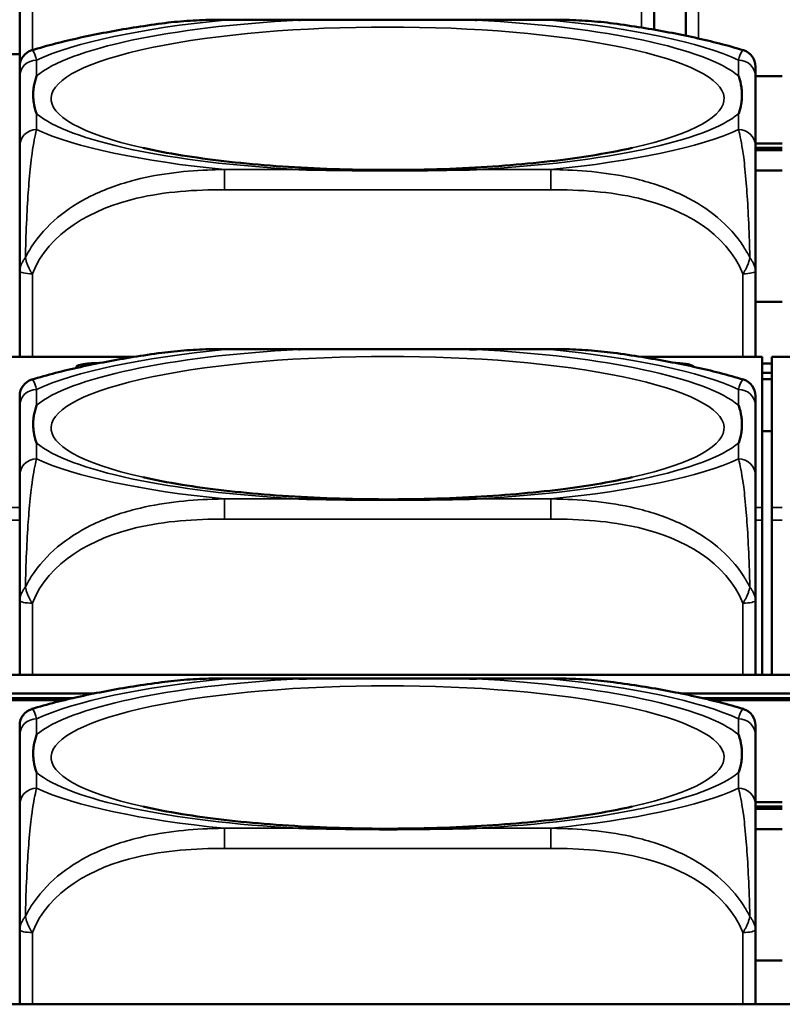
# Model space of a CAD drawing. Header units: inches. Extents: x 3.3 to 58.3, y 0.8 to 38.3.
# Tile 25 of 162: x 25.7 to 26.4, y 3.1 to 4. Entities that reach past the tile are written whole.
import ezdxf

# ---------------------------------------------------------------- set-up
doc = ezdxf.new("R2010")
doc.units = ezdxf.units.IN
doc.header["$MEASUREMENT"] = 0
doc.layers.add('Visible (ANSI)', color=7, linetype='Continuous', lineweight=50)
doc.layers.add('Visible Narrow (ANSI)', color=7, linetype='Continuous', lineweight=35)

msp = doc.modelspace()

# ---------------------------------------------------------------- linework, layer by layer
at = {"layer": 'Visible (ANSI)'}
for p, q in [((25.67858, 3.99031), (25.67858, 3.93779)), ((26.26913, 3.96927), (26.26913, 3.99031)), ((26.29858, 3.99031), (26.29858, 3.96367)), ((25.8689, 3.97861), (26.17282, 3.97861)), ((25.67858, 3.94667), (25.64913, 3.94667)), ((25.67834, 3.92565), (25.67834, 3.86096)), ((26.38834, 3.92607), (26.36337, 3.92607)), ((26.36337, 3.86096), (26.36337, 3.92565)), ((26.36337, 3.86351), (26.38834, 3.86351)), ((26.38834, 3.85925), (26.36337, 3.85925)), ((26.38834, 3.8573), (26.36337, 3.8573)), ((26.36337, 3.83816), (26.38834, 3.83816)), ((25.67834, 3.74465), (25.67834, 3.66472)), ((26.36337, 3.66472), (26.36337, 3.74465)), ((26.38834, 3.71603), (26.36337, 3.71603)), ((25.8689, 3.67209), (26.17282, 3.67209)), ((25.78442, 3.66472), (25.66848, 3.66472)), ((26.36948, 3.66472), (26.2573, 3.66472)), ((26.36948, 3.66472), (26.36948, 3.6645)), ((26.36948, 3.52465), (26.36948, 3.6645)), ((26.37848, 3.65873), (26.36948, 3.65873)), ((26.37848, 3.6645), (26.37848, 3.66472)), ((26.49442, 3.66472), (26.37848, 3.66472)), ((26.37848, 3.6645), (26.37848, 3.52465)), ((26.37848, 3.64986), (26.36948, 3.64986)), ((26.37848, 3.6442), (26.36948, 3.6442)), ((25.67834, 3.61913), (25.67834, 3.55444)), ((26.36337, 3.55444), (26.36337, 3.61913)), ((26.37848, 3.59573), (26.36948, 3.59573)), ((26.37848, 3.59554), (26.36948, 3.59554)), ((26.36948, 3.52465), (26.36948, 3.51275)), ((26.37848, 3.51275), (26.37848, 3.52465)), ((26.36948, 3.51275), (26.36948, 3.3688)), ((26.37848, 3.51275), (26.37848, 3.3688)), ((25.67834, 3.43814), (25.67834, 3.3688)), ((26.36337, 3.3688), (26.36337, 3.43814)), ((33.5021, 3.3688), (22.08707, 3.3688)), ((25.8689, 3.36557), (26.17282, 3.36557)), ((25.5839, 3.3516), (25.74782, 3.3516)), ((25.72813, 3.34734), (25.60359, 3.34734)), ((25.71989, 3.34539), (25.61182, 3.34539)), ((26.2939, 3.3516), (26.45782, 3.3516)), ((26.43813, 3.34734), (26.31359, 3.34734)), ((26.42989, 3.34539), (26.32182, 3.34539)), ((25.67834, 3.31261), (25.67834, 3.24792)), ((26.36337, 3.24792), (26.36337, 3.31261)), ((26.36337, 3.25052), (26.38834, 3.25052)), ((26.38834, 3.24627), (26.36337, 3.24627)), ((26.38834, 3.24431), (26.36337, 3.24431)), ((26.36337, 3.22513), (26.38834, 3.22513)), ((25.67834, 3.13162), (25.67834, 3.06228)), ((26.36337, 3.06228), (26.36337, 3.13162)), ((26.38834, 3.10299), (26.36337, 3.10299)), ((33.5021, 3.06228), (22.08707, 3.06228))]:
    msp.add_line(p, q, dxfattribs=at)
for centre, start, end in [((25.69409, 3.93508), 106.91867, 180), ((26.34763, 3.93508), 0, 73.08133), ((25.69409, 3.62856), 106.91867, 180), ((26.34763, 3.62856), 0, 73.08133), ((25.69409, 3.32204), 106.91867, 180), ((26.34763, 3.32204), 0, 73.08133)]:
    msp.add_arc(centre, 0.01575, start, end, dxfattribs=at)
for centre, major_axis, start_param, end_param in [((25.74848, 3.65521), (-0.0175, 0), 4.533594, 6.455023), ((26.28848, 3.65521), (0.0175, 0), 0.102962, 1.490952)]:
    msp.add_ellipse(centre, major_axis=major_axis, ratio=0.21286, start_param=start_param, end_param=end_param, dxfattribs=at)
for points, knots in [([(25.81055, 3.9751), (25.81447, 3.97563), (25.81839, 3.97609), (25.82622, 3.97688), (25.83013, 3.97721), (25.83794, 3.97775), (25.84184, 3.97797), (25.84962, 3.9783), (25.8535, 3.97842), (25.86123, 3.97857), (25.86507, 3.97861), (25.8689, 3.97861)], [-0.1421395, -0.1421395, -0.1421395, -0.1421395, -0.1137116, -0.1137116, -0.0852837, -0.0852837, -0.0568558, -0.0568558, -0.0284279, -0.0284279, 0, 0, 0, 0]), ([(25.93811, 3.97825), (25.93855, 3.97825), (25.93898, 3.97826), (25.95549, 3.97852), (25.97155, 3.97857), (25.99451, 3.9786), (26.0012, 3.9786), (26.01038, 3.97861), (26.01285, 3.97861), (26.01693, 3.97861), (26.01854, 3.97861), (26.02167, 3.97861), (26.02319, 3.97861), (26.02676, 3.97861), (26.02881, 3.97861), (26.03499, 3.97861), (26.03911, 3.9786), (26.04885, 3.9786), (26.05445, 3.97859), (26.07421, 3.97855), (26.08825, 3.97849), (26.10273, 3.97826), (26.10317, 3.97825), (26.10361, 3.97825)], [-0.416114, -0.416114, -0.416114, -0.416114, -0.4127691, -0.4127691, -0.2896446, -0.2896446, -0.2388934, -0.2388934, -0.2201881, -0.2201881, -0.2080204, -0.2080204, -0.196499, -0.196499, -0.1809939, -0.1809939, -0.149741, -0.149741, -0.1073162, -0.1073162, 0, 0, 0.0033356, 0.0033356, 0.0033356, 0.0033356]), ([(26.17282, 3.97861), (26.17665, 3.97861), (26.18049, 3.97857), (26.18822, 3.97842), (26.19209, 3.9783), (26.19987, 3.97797), (26.20377, 3.97775), (26.21159, 3.97721), (26.2155, 3.97688), (26.22333, 3.97609), (26.22725, 3.97563), (26.23116, 3.9751)], [0, 0, 0, 0, 0.0284279, 0.0284279, 0.0568558, 0.0568558, 0.0852837, 0.0852837, 0.1137116, 0.1137116, 0.1421395, 0.1421395, 0.1421395, 0.1421395]), ([(25.81055, 3.9751), (25.80165, 3.97389), (25.7929, 3.9726), (25.77573, 3.96985), (25.76731, 3.96839), (25.75083, 3.96528), (25.74277, 3.96364), (25.72699, 3.96016), (25.71927, 3.95832), (25.70416, 3.95442), (25.69676, 3.95235), (25.68951, 3.95015)], [3.7088552, 3.7088552, 3.7088552, 3.7088552, 3.7874457, 3.7874457, 3.8660363, 3.8660363, 3.9446268, 3.9446268, 4.0232173, 4.0232173, 4.1018079, 4.1018079, 4.1018079, 4.1018079]), ([(26.35221, 3.95015), (26.34495, 3.95235), (26.33756, 3.95442), (26.32245, 3.95832), (26.31473, 3.96016), (26.29895, 3.96364), (26.29088, 3.96528), (26.2744, 3.96839), (26.26599, 3.96985), (26.24882, 3.9726), (26.24007, 3.97389), (26.23116, 3.9751)], [2.1813774, 2.1813774, 2.1813774, 2.1813774, 2.259968, 2.259968, 2.3385585, 2.3385585, 2.417149, 2.417149, 2.4957396, 2.4957396, 2.5743301, 2.5743301, 2.5743301, 2.5743301]), ([(26.36337, 3.92565), (26.36337, 3.92641), (26.36337, 3.92714), (26.36337, 3.92784), (26.36337, 3.93213), (26.36337, 3.93512), (26.36337, 3.93511)], [0, 0, 0, 0, 0.0272471, 0.0272471, 0.0272471, 0.1946839, 0.1946839, 0.1946839, 0.1946839]), ([(25.69409, 3.89108), (25.69406, 3.89117), (25.69402, 3.89126), (25.69278, 3.89477), (25.69192, 3.89806), (25.69121, 3.90282), (25.69107, 3.90422), (25.69096, 3.90615), (25.69094, 3.90668), (25.69092, 3.90754), (25.69091, 3.90788), (25.69091, 3.90855), (25.69091, 3.90887), (25.69093, 3.90963), (25.69094, 3.91007), (25.691, 3.9114), (25.69106, 3.91229), (25.69126, 3.9144), (25.69142, 3.91562), (25.69214, 3.91994), (25.69293, 3.92303), (25.69402, 3.92612), (25.69406, 3.92621), (25.69409, 3.9263)], [-0.416114, -0.416114, -0.416114, -0.416114, -0.4127691, -0.4127691, -0.2896446, -0.2896446, -0.2388934, -0.2388934, -0.2201881, -0.2201881, -0.2080204, -0.2080204, -0.196499, -0.196499, -0.1809939, -0.1809939, -0.149741, -0.149741, -0.1073162, -0.1073162, 0, 0, 0.0033356, 0.0033356, 0.0033356, 0.0033356]), ([(26.34763, 3.9263), (26.34766, 3.92621), (26.34769, 3.92612), (26.34894, 3.9226), (26.3498, 3.91905), (26.3505, 3.91404), (26.35065, 3.91259), (26.35076, 3.91061), (26.35078, 3.91008), (26.3508, 3.90921), (26.3508, 3.90887), (26.3508, 3.9082), (26.3508, 3.90788), (26.35079, 3.90712), (26.35078, 3.90669), (26.35072, 3.90538), (26.35066, 3.90452), (26.35045, 3.90248), (26.35029, 3.90132), (26.34957, 3.89722), (26.34878, 3.89434), (26.34769, 3.89126), (26.34766, 3.89117), (26.34763, 3.89108)], [-0.416114, -0.416114, -0.416114, -0.416114, -0.4127691, -0.4127691, -0.2896446, -0.2896446, -0.2388934, -0.2388934, -0.2201881, -0.2201881, -0.2080204, -0.2080204, -0.196499, -0.196499, -0.1809939, -0.1809939, -0.149741, -0.149741, -0.1073162, -0.1073162, 0, 0, 0.0033356, 0.0033356, 0.0033356, 0.0033356]), ([(25.67834, 3.86096), (25.67834, 3.85516), (25.67834, 3.84746), (25.67834, 3.83559), (25.67834, 3.81741), (25.67834, 3.78621), (25.67834, 3.74465)], [3.9382945, 3.9382945, 3.9382945, 3.9382945, 4.1457245, 4.1457245, 4.1457245, 4.463515, 4.463515, 4.463515, 4.463515]), ([(26.24851, 3.85928), (26.23099, 3.85534), (26.20994, 3.85167), (26.16081, 3.84527), (26.13222, 3.84266), (26.07124, 3.83925), (26.03874, 3.8385), (25.974, 3.83912), (25.94177, 3.8405), (25.88171, 3.84516), (25.85383, 3.84842), (25.81626, 3.8545), (25.80406, 3.85684), (25.79321, 3.85928)], [5.469743, 5.469743, 5.469743, 5.469743, 5.734301, 5.734301, 6.025686, 6.025686, 6.328033, 6.328033, 6.632722, 6.632722, 6.932824, 6.932824, 7.096627, 7.096627, 7.096627, 7.096627]), ([(26.36337, 3.74465), (26.36337, 3.78621), (26.36337, 3.81741), (26.36337, 3.83559), (26.36337, 3.84746), (26.36337, 3.85516), (26.36337, 3.86096)], [-0.5252205, -0.5252205, -0.5252205, -0.5252205, -0.20743, -0.20743, -0.20743, 0, 0, 0, 0]), ([(26.10361, 3.83914), (26.10317, 3.83913), (26.10273, 3.83912), (26.08825, 3.83888), (26.07421, 3.83861), (26.05445, 3.83835), (26.04885, 3.83828), (26.03911, 3.8382), (26.03499, 3.83818), (26.02881, 3.83815), (26.02676, 3.83815), (26.02319, 3.83814), (26.02167, 3.83814), (26.01854, 3.83814), (26.01693, 3.83814), (26.01285, 3.83815), (26.01038, 3.83816), (26.0012, 3.83821), (25.99451, 3.83827), (25.97155, 3.83853), (25.95549, 3.83885), (25.93898, 3.83912), (25.93855, 3.83913), (25.93811, 3.83914)], [-0.4149464, -0.4149464, -0.4149464, -0.4149464, -0.41162, -0.41162, -0.3046026, -0.3046026, -0.2622958, -0.2622958, -0.23113, -0.23113, -0.215668, -0.215668, -0.2041787, -0.2041787, -0.1920448, -0.1920448, -0.1733916, -0.1733916, -0.1227817, -0.1227817, 0, 0, 0.0033356, 0.0033356, 0.0033356, 0.0033356]), ([(25.81055, 3.66858), (25.80165, 3.66738), (25.7929, 3.66608), (25.77573, 3.66333), (25.76731, 3.66187), (25.75083, 3.65876), (25.74277, 3.65712), (25.72699, 3.65364), (25.71927, 3.6518), (25.70416, 3.6479), (25.69676, 3.64583), (25.68951, 3.64363)], [3.7088552, 3.7088552, 3.7088552, 3.7088552, 3.7874457, 3.7874457, 3.8660363, 3.8660363, 3.9446268, 3.9446268, 4.0232173, 4.0232173, 4.1018079, 4.1018079, 4.1018079, 4.1018079]), ([(25.81055, 3.66858), (25.81447, 3.66912), (25.81839, 3.66957), (25.82622, 3.67036), (25.83013, 3.67069), (25.83794, 3.67124), (25.84184, 3.67145), (25.84962, 3.67179), (25.8535, 3.6719), (25.86123, 3.67205), (25.86507, 3.67209), (25.8689, 3.67209)], [-0.1421395, -0.1421395, -0.1421395, -0.1421395, -0.1137116, -0.1137116, -0.0852837, -0.0852837, -0.0568558, -0.0568558, -0.0284279, -0.0284279, 0, 0, 0, 0]), ([(25.93811, 3.67173), (25.93855, 3.67174), (25.93898, 3.67174), (25.95549, 3.672), (25.97155, 3.67205), (25.99451, 3.67208), (26.0012, 3.67209), (26.01038, 3.67209), (26.01285, 3.67209), (26.01693, 3.67209), (26.01854, 3.67209), (26.02167, 3.67209), (26.02319, 3.67209), (26.02676, 3.67209), (26.02881, 3.67209), (26.03499, 3.67209), (26.03911, 3.67209), (26.04885, 3.67208), (26.05445, 3.67208), (26.07421, 3.67203), (26.08825, 3.67197), (26.10273, 3.67174), (26.10317, 3.67174), (26.10361, 3.67173)], [-0.416114, -0.416114, -0.416114, -0.416114, -0.4127691, -0.4127691, -0.2896446, -0.2896446, -0.2388934, -0.2388934, -0.2201881, -0.2201881, -0.2080204, -0.2080204, -0.196499, -0.196499, -0.1809939, -0.1809939, -0.149741, -0.149741, -0.1073162, -0.1073162, 0, 0, 0.0033356, 0.0033356, 0.0033356, 0.0033356]), ([(26.17282, 3.67209), (26.17665, 3.67209), (26.18049, 3.67205), (26.18822, 3.6719), (26.19209, 3.67179), (26.19987, 3.67145), (26.20377, 3.67124), (26.21159, 3.67069), (26.2155, 3.67036), (26.22333, 3.66957), (26.22725, 3.66912), (26.23116, 3.66858)], [0, 0, 0, 0, 0.0284279, 0.0284279, 0.0568558, 0.0568558, 0.0852837, 0.0852837, 0.1137116, 0.1137116, 0.1421395, 0.1421395, 0.1421395, 0.1421395]), ([(26.35221, 3.64363), (26.34495, 3.64583), (26.33756, 3.6479), (26.32245, 3.6518), (26.31473, 3.65364), (26.29895, 3.65712), (26.29088, 3.65876), (26.2744, 3.66187), (26.26599, 3.66333), (26.24882, 3.66608), (26.24007, 3.66738), (26.23116, 3.66858)], [2.1813774, 2.1813774, 2.1813774, 2.1813774, 2.259968, 2.259968, 2.3385585, 2.3385585, 2.417149, 2.417149, 2.4957396, 2.4957396, 2.5743301, 2.5743301, 2.5743301, 2.5743301]), ([(25.69409, 3.58456), (25.69406, 3.58465), (25.69402, 3.58474), (25.69278, 3.58825), (25.69192, 3.59154), (25.69121, 3.59631), (25.69107, 3.5977), (25.69096, 3.59964), (25.69094, 3.60016), (25.69092, 3.60102), (25.69091, 3.60136), (25.69091, 3.60203), (25.69091, 3.60235), (25.69093, 3.60312), (25.69094, 3.60355), (25.691, 3.60488), (25.69106, 3.60577), (25.69126, 3.60788), (25.69142, 3.6091), (25.69214, 3.61342), (25.69293, 3.61651), (25.69402, 3.6196), (25.69406, 3.61969), (25.69409, 3.61979)], [-0.416114, -0.416114, -0.416114, -0.416114, -0.4127691, -0.4127691, -0.2896446, -0.2896446, -0.2388934, -0.2388934, -0.2201881, -0.2201881, -0.2080204, -0.2080204, -0.196499, -0.196499, -0.1809939, -0.1809939, -0.149741, -0.149741, -0.1073162, -0.1073162, 0, 0, 0.0033356, 0.0033356, 0.0033356, 0.0033356]), ([(26.34763, 3.61979), (26.34766, 3.61969), (26.34769, 3.6196), (26.34894, 3.61608), (26.3498, 3.61253), (26.3505, 3.60752), (26.35065, 3.60607), (26.35076, 3.6041), (26.35078, 3.60357), (26.3508, 3.60269), (26.3508, 3.60235), (26.3508, 3.60168), (26.3508, 3.60136), (26.35079, 3.6006), (26.35078, 3.60017), (26.35072, 3.59887), (26.35066, 3.598), (26.35045, 3.59597), (26.35029, 3.5948), (26.34957, 3.59071), (26.34878, 3.58782), (26.34769, 3.58474), (26.34766, 3.58465), (26.34763, 3.58456)], [-0.416114, -0.416114, -0.416114, -0.416114, -0.4127691, -0.4127691, -0.2896446, -0.2896446, -0.2388934, -0.2388934, -0.2201881, -0.2201881, -0.2080204, -0.2080204, -0.196499, -0.196499, -0.1809939, -0.1809939, -0.149741, -0.149741, -0.1073162, -0.1073162, 0, 0, 0.0033356, 0.0033356, 0.0033356, 0.0033356]), ([(26.36337, 3.61913), (26.36337, 3.61989), (26.36337, 3.62063), (26.36337, 3.62132), (26.36337, 3.62561), (26.36337, 3.6286), (26.36337, 3.62859)], [0, 0, 0, 0, 0.0272471, 0.0272471, 0.0272471, 0.1946839, 0.1946839, 0.1946839, 0.1946839]), ([(25.67834, 3.55444), (25.67834, 3.54864), (25.67834, 3.54094), (25.67834, 3.52907), (25.67834, 3.51089), (25.67834, 3.47969), (25.67834, 3.43814)], [3.9382945, 3.9382945, 3.9382945, 3.9382945, 4.1457245, 4.1457245, 4.1457245, 4.463515, 4.463515, 4.463515, 4.463515]), ([(26.24851, 3.55276), (26.23099, 3.54882), (26.20994, 3.54515), (26.16081, 3.53875), (26.13222, 3.53615), (26.07124, 3.53273), (26.03874, 3.53199), (25.974, 3.5326), (25.94177, 3.53398), (25.88171, 3.53864), (25.85383, 3.5419), (25.81626, 3.54798), (25.80406, 3.55032), (25.79321, 3.55276)], [5.469743, 5.469743, 5.469743, 5.469743, 5.734301, 5.734301, 6.025686, 6.025686, 6.328033, 6.328033, 6.632722, 6.632722, 6.932824, 6.932824, 7.096627, 7.096627, 7.096627, 7.096627]), ([(26.36337, 3.43814), (26.36337, 3.47969), (26.36337, 3.51089), (26.36337, 3.52907), (26.36337, 3.54094), (26.36337, 3.54864), (26.36337, 3.55444)], [-0.5252205, -0.5252205, -0.5252205, -0.5252205, -0.20743, -0.20743, -0.20743, 0, 0, 0, 0]), ([(26.10361, 3.53262), (26.10317, 3.53261), (26.10273, 3.5326), (26.08825, 3.53236), (26.07421, 3.53209), (26.05445, 3.53183), (26.04885, 3.53176), (26.03911, 3.53168), (26.03499, 3.53166), (26.02881, 3.53164), (26.02676, 3.53163), (26.02319, 3.53162), (26.02167, 3.53162), (26.01854, 3.53162), (26.01693, 3.53163), (26.01285, 3.53163), (26.01038, 3.53164), (26.0012, 3.53169), (25.99451, 3.53175), (25.97155, 3.53202), (25.95549, 3.53233), (25.93898, 3.5326), (25.93855, 3.53261), (25.93811, 3.53262)], [-0.4149464, -0.4149464, -0.4149464, -0.4149464, -0.41162, -0.41162, -0.3046026, -0.3046026, -0.2622958, -0.2622958, -0.23113, -0.23113, -0.215668, -0.215668, -0.2041787, -0.2041787, -0.1920448, -0.1920448, -0.1733916, -0.1733916, -0.1227817, -0.1227817, 0, 0, 0.0033356, 0.0033356, 0.0033356, 0.0033356]), ([(25.81055, 3.36207), (25.81447, 3.3626), (25.81839, 3.36306), (25.82622, 3.36384), (25.83013, 3.36417), (25.83794, 3.36472), (25.84184, 3.36493), (25.84962, 3.36527), (25.8535, 3.36538), (25.86123, 3.36554), (25.86507, 3.36557), (25.8689, 3.36557)], [-0.1421395, -0.1421395, -0.1421395, -0.1421395, -0.1137116, -0.1137116, -0.0852837, -0.0852837, -0.0568558, -0.0568558, -0.0284279, -0.0284279, 0, 0, 0, 0]), ([(25.93811, 3.36521), (25.93855, 3.36522), (25.93898, 3.36522), (25.95549, 3.36548), (25.97155, 3.36553), (25.99451, 3.36556), (26.0012, 3.36557), (26.01038, 3.36557), (26.01285, 3.36557), (26.01693, 3.36557), (26.01854, 3.36557), (26.02167, 3.36557), (26.02319, 3.36557), (26.02676, 3.36557), (26.02881, 3.36557), (26.03499, 3.36557), (26.03911, 3.36557), (26.04885, 3.36556), (26.05445, 3.36556), (26.07421, 3.36552), (26.08825, 3.36545), (26.10273, 3.36522), (26.10317, 3.36522), (26.10361, 3.36521)], [-0.416114, -0.416114, -0.416114, -0.416114, -0.4127691, -0.4127691, -0.2896446, -0.2896446, -0.2388934, -0.2388934, -0.2201881, -0.2201881, -0.2080204, -0.2080204, -0.196499, -0.196499, -0.1809939, -0.1809939, -0.149741, -0.149741, -0.1073162, -0.1073162, 0, 0, 0.0033356, 0.0033356, 0.0033356, 0.0033356]), ([(26.17282, 3.36557), (26.17665, 3.36557), (26.18049, 3.36554), (26.18822, 3.36538), (26.19209, 3.36527), (26.19987, 3.36493), (26.20377, 3.36472), (26.21159, 3.36417), (26.2155, 3.36384), (26.22333, 3.36306), (26.22725, 3.3626), (26.23116, 3.36207)], [0, 0, 0, 0, 0.0284279, 0.0284279, 0.0568558, 0.0568558, 0.0852837, 0.0852837, 0.1137116, 0.1137116, 0.1421395, 0.1421395, 0.1421395, 0.1421395]), ([(25.81055, 3.36207), (25.80165, 3.36086), (25.7929, 3.35957), (25.77573, 3.35681), (25.76731, 3.35535), (25.75083, 3.35225), (25.74277, 3.3506), (25.72699, 3.34712), (25.71927, 3.34529), (25.70416, 3.34138), (25.69676, 3.33932), (25.68951, 3.33711)], [3.7088552, 3.7088552, 3.7088552, 3.7088552, 3.7874457, 3.7874457, 3.8660363, 3.8660363, 3.9446268, 3.9446268, 4.0232173, 4.0232173, 4.1018079, 4.1018079, 4.1018079, 4.1018079]), ([(26.35221, 3.33711), (26.34495, 3.33932), (26.33756, 3.34138), (26.32245, 3.34529), (26.31473, 3.34712), (26.29895, 3.3506), (26.29088, 3.35225), (26.2744, 3.35535), (26.26599, 3.35681), (26.24882, 3.35957), (26.24007, 3.36086), (26.23116, 3.36207)], [2.1813774, 2.1813774, 2.1813774, 2.1813774, 2.259968, 2.259968, 2.3385585, 2.3385585, 2.417149, 2.417149, 2.4957396, 2.4957396, 2.5743301, 2.5743301, 2.5743301, 2.5743301]), ([(26.36337, 3.31261), (26.36337, 3.31338), (26.36337, 3.31411), (26.36337, 3.31481), (26.36337, 3.31909), (26.36337, 3.32208), (26.36337, 3.32207)], [0, 0, 0, 0, 0.0272471, 0.0272471, 0.0272471, 0.1946839, 0.1946839, 0.1946839, 0.1946839]), ([(25.69409, 3.27804), (25.69406, 3.27813), (25.69402, 3.27823), (25.69278, 3.28173), (25.69192, 3.28502), (25.69121, 3.28979), (25.69107, 3.29119), (25.69096, 3.29312), (25.69094, 3.29364), (25.69092, 3.2945), (25.69091, 3.29484), (25.69091, 3.29551), (25.69091, 3.29583), (25.69093, 3.2966), (25.69094, 3.29704), (25.691, 3.29836), (25.69106, 3.29925), (25.69126, 3.30136), (25.69142, 3.30258), (25.69214, 3.3069), (25.69293, 3.30999), (25.69402, 3.31308), (25.69406, 3.31318), (25.69409, 3.31327)], [-0.416114, -0.416114, -0.416114, -0.416114, -0.4127691, -0.4127691, -0.2896446, -0.2896446, -0.2388934, -0.2388934, -0.2201881, -0.2201881, -0.2080204, -0.2080204, -0.196499, -0.196499, -0.1809939, -0.1809939, -0.149741, -0.149741, -0.1073162, -0.1073162, 0, 0, 0.0033356, 0.0033356, 0.0033356, 0.0033356]), ([(26.34763, 3.31327), (26.34766, 3.31318), (26.34769, 3.31308), (26.34894, 3.30956), (26.3498, 3.30601), (26.3505, 3.30101), (26.35065, 3.29955), (26.35076, 3.29758), (26.35078, 3.29705), (26.3508, 3.29618), (26.3508, 3.29583), (26.3508, 3.29517), (26.3508, 3.29484), (26.35079, 3.29408), (26.35078, 3.29365), (26.35072, 3.29235), (26.35066, 3.29148), (26.35045, 3.28945), (26.35029, 3.28828), (26.34957, 3.28419), (26.34878, 3.2813), (26.34769, 3.27823), (26.34766, 3.27813), (26.34763, 3.27804)], [-0.416114, -0.416114, -0.416114, -0.416114, -0.4127691, -0.4127691, -0.2896446, -0.2896446, -0.2388934, -0.2388934, -0.2201881, -0.2201881, -0.2080204, -0.2080204, -0.196499, -0.196499, -0.1809939, -0.1809939, -0.149741, -0.149741, -0.1073162, -0.1073162, 0, 0, 0.0033356, 0.0033356, 0.0033356, 0.0033356]), ([(25.67834, 3.24792), (25.67834, 3.24213), (25.67834, 3.23442), (25.67834, 3.22255), (25.67834, 3.20438), (25.67834, 3.17317), (25.67834, 3.13162)], [3.9382945, 3.9382945, 3.9382945, 3.9382945, 4.1457245, 4.1457245, 4.1457245, 4.463515, 4.463515, 4.463515, 4.463515]), ([(26.24851, 3.24624), (26.23099, 3.2423), (26.20994, 3.23863), (26.16081, 3.23224), (26.13222, 3.22963), (26.07124, 3.22621), (26.03874, 3.22547), (25.974, 3.22609), (25.94177, 3.22746), (25.88171, 3.23212), (25.85383, 3.23538), (25.81626, 3.24146), (25.80406, 3.2438), (25.79321, 3.24624)], [5.469743, 5.469743, 5.469743, 5.469743, 5.734301, 5.734301, 6.025686, 6.025686, 6.328033, 6.328033, 6.632722, 6.632722, 6.932824, 6.932824, 7.096627, 7.096627, 7.096627, 7.096627]), ([(26.36337, 3.13162), (26.36337, 3.17317), (26.36337, 3.20438), (26.36337, 3.22255), (26.36337, 3.23442), (26.36337, 3.24213), (26.36337, 3.24792)], [-0.5252205, -0.5252205, -0.5252205, -0.5252205, -0.20743, -0.20743, -0.20743, 0, 0, 0, 0]), ([(26.10361, 3.2261), (26.10317, 3.22609), (26.10273, 3.22608), (26.08825, 3.22585), (26.07421, 3.22557), (26.05445, 3.22531), (26.04885, 3.22525), (26.03911, 3.22517), (26.03499, 3.22514), (26.02881, 3.22512), (26.02676, 3.22511), (26.02319, 3.22511), (26.02167, 3.22511), (26.01854, 3.22511), (26.01693, 3.22511), (26.01285, 3.22512), (26.01038, 3.22513), (26.0012, 3.22517), (25.99451, 3.22523), (25.97155, 3.2255), (25.95549, 3.22581), (25.93898, 3.22608), (25.93855, 3.22609), (25.93811, 3.2261)], [-0.4149464, -0.4149464, -0.4149464, -0.4149464, -0.41162, -0.41162, -0.3046026, -0.3046026, -0.2622958, -0.2622958, -0.23113, -0.23113, -0.215668, -0.215668, -0.2041787, -0.2041787, -0.1920448, -0.1920448, -0.1733916, -0.1733916, -0.1227817, -0.1227817, 0, 0, 0.0033356, 0.0033356, 0.0033356, 0.0033356])]:
    msp.add_open_spline(points, degree=3, knots=knots, dxfattribs=at)
for points in [[(25.67834, 3.93508), (25.67834, 3.93508), (25.67834, 3.93109), (25.67834, 3.92565)], [(25.67834, 3.62856), (25.67834, 3.62856), (25.67834, 3.62457), (25.67834, 3.61913)], [(25.67834, 3.32204), (25.67834, 3.32205), (25.67834, 3.31805), (25.67834, 3.31261)]]:
    msp.add_open_spline(points, degree=3, dxfattribs=at)
at = {"layer": 'Visible Narrow (ANSI)'}
for p, q in [((25.69039, 3.95041), (25.69039, 3.98779)), ((26.25732, 3.98779), (26.25732, 3.97124)), ((26.31039, 3.96111), (26.31039, 3.98779)), ((25.8689, 3.97861), (25.8689, 3.97825)), ((25.8689, 3.97825), (25.93811, 3.97825)), ((26.10361, 3.97825), (26.17282, 3.97825)), ((26.17282, 3.97861), (26.17282, 3.97825)), ((25.69409, 3.9263), (25.69409, 3.94104)), ((26.34763, 3.94104), (26.34763, 3.9263)), ((25.69409, 3.87634), (25.69409, 3.89108)), ((26.34763, 3.89108), (26.34763, 3.87634)), ((25.8689, 3.83914), (25.8689, 3.8204)), ((25.93811, 3.83914), (25.8689, 3.83914)), ((26.17282, 3.83914), (26.10361, 3.83914)), ((26.17282, 3.83914), (26.17282, 3.8204)), ((25.8689, 3.8204), (26.17282, 3.8204)), ((25.69015, 3.66472), (25.69015, 3.74214)), ((26.35156, 3.74214), (26.35156, 3.66472)), ((25.8689, 3.67209), (25.8689, 3.67173)), ((25.8689, 3.67173), (25.93811, 3.67173)), ((26.10361, 3.67173), (26.17282, 3.67173)), ((26.17282, 3.67209), (26.17282, 3.67173)), ((25.66848, 3.6645), (25.78299, 3.6645)), ((26.25872, 3.6645), (26.36948, 3.6645)), ((26.37848, 3.6645), (26.49299, 3.6645)), ((25.69409, 3.61979), (25.69409, 3.63452)), ((26.34763, 3.63452), (26.34763, 3.61979)), ((25.69409, 3.56983), (25.69409, 3.58456)), ((26.34763, 3.58456), (26.34763, 3.56983)), ((25.8689, 3.53262), (25.8689, 3.51388)), ((25.93811, 3.53262), (25.8689, 3.53262)), ((26.17282, 3.53262), (26.10361, 3.53262)), ((26.17282, 3.53262), (26.17282, 3.51388)), ((25.67834, 3.52465), (25.66848, 3.52465)), ((26.36948, 3.52465), (26.36337, 3.52465)), ((26.38834, 3.52465), (26.37848, 3.52465)), ((25.66848, 3.51275), (25.67834, 3.51275)), ((25.8689, 3.51388), (26.17282, 3.51388)), ((26.36337, 3.51275), (26.36948, 3.51275)), ((26.37848, 3.51275), (26.38834, 3.51275)), ((25.69015, 3.3688), (25.69015, 3.43562)), ((26.35156, 3.43562), (26.35156, 3.3688)), ((25.8689, 3.36557), (25.8689, 3.36521)), ((25.8689, 3.36521), (25.93811, 3.36521)), ((26.10361, 3.36521), (26.17282, 3.36521)), ((26.17282, 3.36557), (26.17282, 3.36521)), ((25.69409, 3.31327), (25.69409, 3.328)), ((26.34763, 3.328), (26.34763, 3.31327)), ((25.69409, 3.26331), (25.69409, 3.27804)), ((26.34763, 3.27804), (26.34763, 3.26331)), ((25.8689, 3.2261), (25.8689, 3.20736)), ((25.93811, 3.2261), (25.8689, 3.2261)), ((26.17282, 3.2261), (26.10361, 3.2261)), ((26.17282, 3.2261), (26.17282, 3.20736)), ((25.8689, 3.20736), (26.17282, 3.20736)), ((25.69015, 3.06228), (25.69015, 3.1291)), ((26.35156, 3.1291), (26.35156, 3.06228))]:
    msp.add_line(p, q, dxfattribs=at)
for centre, major_axis, ratio, start_param, end_param in [((26.02086, 3.90509), (-0.31328, 0), 0.21286, 2.384238, 7.04054), ((26.02086, 3.90869), (-0.33708, 0), 0.21286, 4.960405, 6.035169), ((26.02086, 3.90869), (-0.36037, 0), 0.21286, 5.147686, 5.847888), ((26.02086, 3.90869), (0.33708, 0), 0.21286, 0.248016, 1.32278), ((26.02086, 3.90869), (-0.36037, 0), 0.21286, 3.57689, 4.277092), ((26.73086, 3.90509), (-0.31328, 0), 0.21286, 2.384238, 7.04054), ((25.69409, 3.92565), (-0.01575, 0), 0.977083, 4.712389, 6.283185), ((26.34763, 3.92565), (0.01575, 0), 0.977083, 0, 1.570796), ((26.02086, 3.90869), (-0.33708, 0), 0.21286, 0.248016, 1.32278), ((26.02086, 3.90869), (0.33708, 0), 0.21286, 4.960405, 6.035169), ((25.69409, 3.86096), (-0.01575, 0), 0.977083, 4.712389, 6.283185), ((26.02086, 3.90869), (0.36037, 0), 0.21286, 3.57689, 4.277092), ((26.02086, 3.90869), (0.36037, 0), 0.21286, 5.147686, 5.847888), ((26.34763, 3.86096), (0.01575, 0), 0.977083, 0, 1.570796), ((25.69015, 3.74465), (-0.01181, 0), 0.21286, 0, 1.570796), ((26.35156, 3.74465), (0.01181, 0), 0.21286, 4.712389, 6.283185), ((26.02086, 3.59857), (-0.31328, 0), 0.21286, 2.384238, 7.04054), ((26.02086, 3.60217), (-0.33708, 0), 0.21286, 4.960405, 6.035169), ((26.02086, 3.60217), (-0.36037, 0), 0.21286, 5.147686, 5.847888), ((26.02086, 3.60217), (0.33708, 0), 0.21286, 0.248016, 1.32278), ((26.02086, 3.60217), (-0.36037, 0), 0.21286, 3.57689, 4.277092), ((26.73086, 3.59857), (-0.31328, 0), 0.21286, 2.384238, 7.04054), ((25.69409, 3.61913), (-0.01575, 0), 0.977083, 4.712389, 6.283185), ((26.34763, 3.61913), (0.01575, 0), 0.977083, 0, 1.570796), ((26.02086, 3.60217), (-0.33708, 0), 0.21286, 0.248016, 1.32278), ((26.02086, 3.60217), (0.33708, 0), 0.21286, 4.960405, 6.035169), ((25.69409, 3.55444), (-0.01575, 0), 0.977083, 4.712389, 6.283185), ((26.02086, 3.60217), (0.36037, 0), 0.21286, 3.57689, 4.277092), ((26.02086, 3.60217), (0.36037, 0), 0.21286, 5.147686, 5.847888), ((26.34763, 3.55444), (0.01575, 0), 0.977083, 0, 1.570796), ((25.69015, 3.43814), (-0.01181, 0), 0.21286, 0, 1.570796), ((26.35156, 3.43814), (0.01181, 0), 0.21286, 4.712389, 6.283185), ((26.02086, 3.29206), (-0.31328, 0), 0.21286, 2.384238, 7.04054), ((26.02086, 3.29565), (-0.33708, 0), 0.21286, 4.960405, 6.035169), ((26.02086, 3.29565), (-0.36037, 0), 0.21286, 5.147686, 5.847888), ((26.02086, 3.29565), (0.33708, 0), 0.21286, 0.248016, 1.32278), ((26.02086, 3.29565), (-0.36037, 0), 0.21286, 3.57689, 4.277092), ((26.73086, 3.29206), (-0.31328, 0), 0.21286, 2.384238, 7.04054), ((25.69409, 3.31261), (-0.01575, 0), 0.977083, 4.712389, 6.283185), ((26.34763, 3.31261), (0.01575, 0), 0.977083, 0, 1.570796), ((26.02086, 3.29565), (-0.33708, 0), 0.21286, 0.248016, 1.32278), ((26.02086, 3.29565), (0.33708, 0), 0.21286, 4.960405, 6.035169), ((25.69409, 3.24792), (-0.01575, 0), 0.977083, 4.712389, 6.283185), ((26.02086, 3.29565), (0.36037, 0), 0.21286, 3.57689, 4.277092), ((26.02086, 3.29565), (0.36037, 0), 0.21286, 5.147686, 5.847888), ((26.34763, 3.24792), (0.01575, 0), 0.977083, 0, 1.570796), ((25.69015, 3.13162), (-0.01181, 0), 0.21286, 0, 1.570796), ((26.35156, 3.13162), (0.01181, 0), 0.21286, 4.712389, 6.283185)]:
    msp.add_ellipse(centre, major_axis=major_axis, ratio=ratio, start_param=start_param, end_param=end_param, dxfattribs=at)
for points, knots in [([(25.81055, 3.9751), (25.82626, 3.97723), (25.84206, 3.97811), (25.86137, 3.9783), (25.86515, 3.97829), (25.8689, 3.97825)], [-0.1421395, -0.1421395, -0.1421395, -0.1421395, -0.0278591, -0.0278591, 0, 0, 0, 0]), ([(26.17282, 3.97825), (26.17657, 3.97829), (26.18034, 3.9783), (26.19966, 3.97811), (26.21546, 3.97723), (26.23116, 3.9751)], [0, 0, 0, 0, 0.0278591, 0.0278591, 0.1421395, 0.1421395, 0.1421395, 0.1421395]), ([(25.69409, 3.94104), (25.69389, 3.94184), (25.69368, 3.9426), (25.69221, 3.94767), (25.69083, 3.95055), (25.68951, 3.95015)], [0, 0, 0, 0, 0.0278591, 0.0278591, 0.1946839, 0.1946839, 0.1946839, 0.1946839]), ([(26.35221, 3.95015), (26.35088, 3.95055), (26.34951, 3.94767), (26.34804, 3.9426), (26.34783, 3.94184), (26.34763, 3.94104)], [-0.1946839, -0.1946839, -0.1946839, -0.1946839, -0.0278591, -0.0278591, 0, 0, 0, 0]), ([(25.68363, 3.75716), (25.68371, 3.76083), (25.68381, 3.76449), (25.68462, 3.79171), (25.68571, 3.81137), (25.6877, 3.836), (25.68852, 3.84372), (25.69073, 3.86094), (25.69216, 3.8683), (25.69368, 3.87471), (25.69389, 3.87555), (25.69409, 3.87634)], [-4.4390134, -4.4390134, -4.4390134, -4.4390134, -4.4135105, -4.4135105, -4.2449302, -4.2449302, -4.1395675, -4.1395675, -3.9661536, -3.9661536, -3.9382945, -3.9382945, -3.9382945, -3.9382945]), ([(26.34763, 3.87634), (26.34783, 3.87555), (26.34804, 3.87471), (26.34956, 3.8683), (26.35099, 3.86094), (26.3532, 3.84372), (26.35401, 3.836), (26.35601, 3.81137), (26.3571, 3.79171), (26.35791, 3.76449), (26.358, 3.76083), (26.35809, 3.75716)], [0, 0, 0, 0, 0.0278591, 0.0278591, 0.201273, 0.201273, 0.3066357, 0.3066357, 0.475216, 0.475216, 0.5007189, 0.5007189, 0.5007189, 0.5007189]), ([(25.8689, 3.83914), (25.86515, 3.83909), (25.86137, 3.83901), (25.83402, 3.8381), (25.80984, 3.83559), (25.772, 3.82595), (25.75794, 3.82105), (25.72271, 3.80349), (25.70259, 3.78789), (25.68716, 3.76378), (25.68532, 3.76049), (25.68363, 3.75716)], [0, 0, 0, 0, 0.0278591, 0.0278591, 0.201273, 0.201273, 0.3066357, 0.3066357, 0.475216, 0.475216, 0.5007189, 0.5007189, 0.5007189, 0.5007189]), ([(26.35809, 3.75716), (26.35639, 3.76049), (26.35456, 3.76378), (26.33913, 3.78789), (26.31901, 3.80349), (26.28377, 3.82105), (26.26972, 3.82595), (26.23188, 3.83559), (26.2077, 3.8381), (26.18034, 3.83901), (26.17657, 3.83909), (26.17282, 3.83914)], [-4.4390134, -4.4390134, -4.4390134, -4.4390134, -4.4135105, -4.4135105, -4.2449302, -4.2449302, -4.1395675, -4.1395675, -3.9661536, -3.9661536, -3.9382945, -3.9382945, -3.9382945, -3.9382945]), ([(25.69015, 3.74214), (25.70504, 3.78053), (25.74664, 3.80287), (25.78729, 3.8124), (25.81382, 3.81862), (25.84167, 3.8204), (25.8689, 3.8204)], [-0.5252205, -0.5252205, -0.5252205, -0.5252205, -0.20743, -0.20743, -0.20743, 0, 0, 0, 0]), ([(26.17282, 3.8204), (26.20004, 3.8204), (26.2279, 3.81862), (26.25443, 3.8124), (26.29507, 3.80287), (26.33668, 3.78053), (26.35156, 3.74214)], [3.9382945, 3.9382945, 3.9382945, 3.9382945, 4.1457245, 4.1457245, 4.1457245, 4.463515, 4.463515, 4.463515, 4.463515]), ([(25.68363, 3.75716), (25.68304, 3.75642), (25.6825, 3.75567), (25.68146, 3.75407), (25.68096, 3.75322), (25.68025, 3.75184), (25.68, 3.75131), (25.67966, 3.75052), (25.67956, 3.75026), (25.6793, 3.74958), (25.67915, 3.74917), (25.67882, 3.74809), (25.67866, 3.74743), (25.67841, 3.74606), (25.67834, 3.74535), (25.67834, 3.74465)], [-0.00012419, -0.00012419, -0.00012419, -0.00012419, 0.00449537, 0.00449537, 0.00977487, 0.00977487, 0.01307456, 0.01307456, 0.0147244, 0.0147244, 0.01736415, 0.01736415, 0.02158775, 0.02158775, 0.02627331, 0.02627331, 0.02627331, 0.02627331]), ([(25.69015, 3.74214), (25.68954, 3.74297), (25.68898, 3.74381), (25.688, 3.74544), (25.68756, 3.74623), (25.68691, 3.74752), (25.68666, 3.74801), (25.68629, 3.74883), (25.68615, 3.74914), (25.68575, 3.75009), (25.6855, 3.75072), (25.68488, 3.75238), (25.68455, 3.75341), (25.68402, 3.75535), (25.6838, 3.75625), (25.68363, 3.75716)], [-0.02627331, -0.02627331, -0.02627331, -0.02627331, -0.02158775, -0.02158775, -0.01736415, -0.01736415, -0.0147244, -0.0147244, -0.01307456, -0.01307456, -0.00977487, -0.00977487, -0.00449537, -0.00449537, 0.00012419, 0.00012419, 0.00012419, 0.00012419]), ([(26.35809, 3.75716), (26.35791, 3.75625), (26.3577, 3.75535), (26.35716, 3.75341), (26.35683, 3.75238), (26.35622, 3.75072), (26.35597, 3.75009), (26.35556, 3.74914), (26.35543, 3.74883), (26.35505, 3.74801), (26.35481, 3.74752), (26.35415, 3.74623), (26.35372, 3.74544), (26.35273, 3.74381), (26.35217, 3.74297), (26.35156, 3.74214)], [-0.00012419, -0.00012419, -0.00012419, -0.00012419, 0.00449537, 0.00449537, 0.00977487, 0.00977487, 0.01307456, 0.01307456, 0.0147244, 0.0147244, 0.01736415, 0.01736415, 0.02158775, 0.02158775, 0.02627331, 0.02627331, 0.02627331, 0.02627331]), ([(26.36337, 3.74465), (26.36337, 3.74535), (26.3633, 3.74606), (26.36306, 3.74743), (26.3629, 3.74809), (26.36256, 3.74917), (26.36242, 3.74958), (26.36216, 3.75026), (26.36205, 3.75052), (26.36172, 3.75131), (26.36147, 3.75184), (26.36076, 3.75322), (26.36026, 3.75407), (26.35921, 3.75567), (26.35868, 3.75642), (26.35809, 3.75716)], [-0.02627331, -0.02627331, -0.02627331, -0.02627331, -0.02158775, -0.02158775, -0.01736415, -0.01736415, -0.0147244, -0.0147244, -0.01307456, -0.01307456, -0.00977487, -0.00977487, -0.00449537, -0.00449537, 0.00012419, 0.00012419, 0.00012419, 0.00012419]), ([(25.81055, 3.66859), (25.82626, 3.67072), (25.84206, 3.67159), (25.86137, 3.67178), (25.86515, 3.67177), (25.8689, 3.67173)], [-0.1421395, -0.1421395, -0.1421395, -0.1421395, -0.0278591, -0.0278591, 0, 0, 0, 0]), ([(26.17282, 3.67173), (26.17657, 3.67177), (26.18034, 3.67178), (26.19966, 3.67159), (26.21546, 3.67072), (26.23116, 3.66859)], [0, 0, 0, 0, 0.0278591, 0.0278591, 0.1421395, 0.1421395, 0.1421395, 0.1421395]), ([(25.69409, 3.63452), (25.69389, 3.63532), (25.69368, 3.63608), (25.69221, 3.64115), (25.69083, 3.64403), (25.68951, 3.64363)], [0, 0, 0, 0, 0.0278591, 0.0278591, 0.1946839, 0.1946839, 0.1946839, 0.1946839]), ([(26.35221, 3.64363), (26.35088, 3.64403), (26.34951, 3.64115), (26.34804, 3.63608), (26.34783, 3.63532), (26.34763, 3.63452)], [-0.1946839, -0.1946839, -0.1946839, -0.1946839, -0.0278591, -0.0278591, 0, 0, 0, 0]), ([(25.68363, 3.45064), (25.68371, 3.45431), (25.68381, 3.45798), (25.68462, 3.48519), (25.68571, 3.50485), (25.6877, 3.52948), (25.68852, 3.5372), (25.69073, 3.55442), (25.69216, 3.56178), (25.69368, 3.56819), (25.69389, 3.56903), (25.69409, 3.56983)], [-4.4390134, -4.4390134, -4.4390134, -4.4390134, -4.4135105, -4.4135105, -4.2449302, -4.2449302, -4.1395675, -4.1395675, -3.9661536, -3.9661536, -3.9382945, -3.9382945, -3.9382945, -3.9382945]), ([(26.34763, 3.56983), (26.34783, 3.56903), (26.34804, 3.56819), (26.34956, 3.56178), (26.35099, 3.55442), (26.3532, 3.5372), (26.35401, 3.52948), (26.35601, 3.50485), (26.3571, 3.48519), (26.35791, 3.45798), (26.358, 3.45431), (26.35809, 3.45064)], [0, 0, 0, 0, 0.0278591, 0.0278591, 0.201273, 0.201273, 0.3066357, 0.3066357, 0.475216, 0.475216, 0.5007189, 0.5007189, 0.5007189, 0.5007189]), ([(25.8689, 3.53262), (25.86515, 3.53258), (25.86137, 3.53249), (25.83402, 3.53158), (25.80984, 3.52907), (25.772, 3.51943), (25.75794, 3.51453), (25.72271, 3.49697), (25.70259, 3.48137), (25.68716, 3.45726), (25.68532, 3.45397), (25.68363, 3.45064)], [0, 0, 0, 0, 0.0278591, 0.0278591, 0.201273, 0.201273, 0.3066357, 0.3066357, 0.475216, 0.475216, 0.5007189, 0.5007189, 0.5007189, 0.5007189]), ([(26.35809, 3.45064), (26.35639, 3.45397), (26.35456, 3.45726), (26.33913, 3.48137), (26.31901, 3.49697), (26.28377, 3.51453), (26.26972, 3.51943), (26.23188, 3.52907), (26.2077, 3.53158), (26.18034, 3.53249), (26.17657, 3.53258), (26.17282, 3.53262)], [-4.4390134, -4.4390134, -4.4390134, -4.4390134, -4.4135105, -4.4135105, -4.2449302, -4.2449302, -4.1395675, -4.1395675, -3.9661536, -3.9661536, -3.9382945, -3.9382945, -3.9382945, -3.9382945]), ([(25.69015, 3.43562), (25.70504, 3.47401), (25.74664, 3.49636), (25.78729, 3.50588), (25.81382, 3.5121), (25.84167, 3.51388), (25.8689, 3.51388)], [-0.5252205, -0.5252205, -0.5252205, -0.5252205, -0.20743, -0.20743, -0.20743, 0, 0, 0, 0]), ([(26.17282, 3.51388), (26.20004, 3.51388), (26.2279, 3.5121), (26.25443, 3.50588), (26.29507, 3.49636), (26.33668, 3.47401), (26.35156, 3.43562)], [3.9382945, 3.9382945, 3.9382945, 3.9382945, 4.1457245, 4.1457245, 4.1457245, 4.463515, 4.463515, 4.463515, 4.463515]), ([(25.68363, 3.45064), (25.68304, 3.4499), (25.6825, 3.44915), (25.68146, 3.44755), (25.68096, 3.4467), (25.68025, 3.44532), (25.68, 3.44479), (25.67966, 3.44401), (25.67956, 3.44374), (25.6793, 3.44306), (25.67915, 3.44265), (25.67882, 3.44157), (25.67866, 3.44091), (25.67841, 3.43954), (25.67834, 3.43883), (25.67834, 3.43814)], [-0.00012419, -0.00012419, -0.00012419, -0.00012419, 0.00449537, 0.00449537, 0.00977487, 0.00977487, 0.01307456, 0.01307456, 0.0147244, 0.0147244, 0.01736415, 0.01736415, 0.02158775, 0.02158775, 0.02627331, 0.02627331, 0.02627331, 0.02627331]), ([(25.69015, 3.43562), (25.68954, 3.43645), (25.68898, 3.43729), (25.688, 3.43892), (25.68756, 3.43971), (25.68691, 3.441), (25.68666, 3.4415), (25.68629, 3.44231), (25.68615, 3.44262), (25.68575, 3.44357), (25.6855, 3.44421), (25.68488, 3.44586), (25.68455, 3.44689), (25.68402, 3.44883), (25.6838, 3.44974), (25.68363, 3.45064)], [-0.02627331, -0.02627331, -0.02627331, -0.02627331, -0.02158775, -0.02158775, -0.01736415, -0.01736415, -0.0147244, -0.0147244, -0.01307456, -0.01307456, -0.00977487, -0.00977487, -0.00449537, -0.00449537, 0.00012419, 0.00012419, 0.00012419, 0.00012419]), ([(26.35809, 3.45064), (26.35791, 3.44974), (26.3577, 3.44883), (26.35716, 3.44689), (26.35683, 3.44586), (26.35622, 3.44421), (26.35597, 3.44357), (26.35556, 3.44262), (26.35543, 3.44231), (26.35505, 3.4415), (26.35481, 3.441), (26.35415, 3.43971), (26.35372, 3.43892), (26.35273, 3.43729), (26.35217, 3.43645), (26.35156, 3.43562)], [-0.00012419, -0.00012419, -0.00012419, -0.00012419, 0.00449537, 0.00449537, 0.00977487, 0.00977487, 0.01307456, 0.01307456, 0.0147244, 0.0147244, 0.01736415, 0.01736415, 0.02158775, 0.02158775, 0.02627331, 0.02627331, 0.02627331, 0.02627331]), ([(26.36337, 3.43814), (26.36337, 3.43883), (26.3633, 3.43954), (26.36306, 3.44091), (26.3629, 3.44157), (26.36256, 3.44265), (26.36242, 3.44306), (26.36216, 3.44374), (26.36205, 3.44401), (26.36172, 3.44479), (26.36147, 3.44532), (26.36076, 3.4467), (26.36026, 3.44755), (26.35921, 3.44915), (26.35868, 3.4499), (26.35809, 3.45064)], [-0.02627331, -0.02627331, -0.02627331, -0.02627331, -0.02158775, -0.02158775, -0.01736415, -0.01736415, -0.0147244, -0.0147244, -0.01307456, -0.01307456, -0.00977487, -0.00977487, -0.00449537, -0.00449537, 0.00012419, 0.00012419, 0.00012419, 0.00012419]), ([(25.81055, 3.36207), (25.82626, 3.3642), (25.84206, 3.36508), (25.86137, 3.36526), (25.86515, 3.36526), (25.8689, 3.36521)], [-0.1421395, -0.1421395, -0.1421395, -0.1421395, -0.0278591, -0.0278591, 0, 0, 0, 0]), ([(26.17282, 3.36521), (26.17657, 3.36526), (26.18034, 3.36526), (26.19966, 3.36508), (26.21546, 3.3642), (26.23116, 3.36207)], [0, 0, 0, 0, 0.0278591, 0.0278591, 0.1421395, 0.1421395, 0.1421395, 0.1421395]), ([(25.69409, 3.328), (25.69389, 3.3288), (25.69368, 3.32957), (25.69221, 3.33463), (25.69083, 3.33751), (25.68951, 3.33711)], [0, 0, 0, 0, 0.0278591, 0.0278591, 0.1946839, 0.1946839, 0.1946839, 0.1946839]), ([(26.35221, 3.33711), (26.35088, 3.33751), (26.34951, 3.33463), (26.34804, 3.32957), (26.34783, 3.3288), (26.34763, 3.328)], [-0.1946839, -0.1946839, -0.1946839, -0.1946839, -0.0278591, -0.0278591, 0, 0, 0, 0]), ([(25.68363, 3.14412), (25.68371, 3.1478), (25.68381, 3.15146), (25.68462, 3.17867), (25.68571, 3.19833), (25.6877, 3.22296), (25.68852, 3.23068), (25.69073, 3.2479), (25.69216, 3.25526), (25.69368, 3.26167), (25.69389, 3.26251), (25.69409, 3.26331)], [-4.4390134, -4.4390134, -4.4390134, -4.4390134, -4.4135105, -4.4135105, -4.2449302, -4.2449302, -4.1395675, -4.1395675, -3.9661536, -3.9661536, -3.9382945, -3.9382945, -3.9382945, -3.9382945]), ([(26.34763, 3.26331), (26.34783, 3.26251), (26.34804, 3.26167), (26.34956, 3.25526), (26.35099, 3.2479), (26.3532, 3.23068), (26.35401, 3.22296), (26.35601, 3.19833), (26.3571, 3.17867), (26.35791, 3.15146), (26.358, 3.1478), (26.35809, 3.14412)], [0, 0, 0, 0, 0.0278591, 0.0278591, 0.201273, 0.201273, 0.3066357, 0.3066357, 0.475216, 0.475216, 0.5007189, 0.5007189, 0.5007189, 0.5007189]), ([(25.8689, 3.2261), (25.86515, 3.22606), (25.86137, 3.22597), (25.83402, 3.22507), (25.80984, 3.22255), (25.772, 3.21291), (25.75794, 3.20801), (25.72271, 3.19045), (25.70259, 3.17485), (25.68716, 3.15075), (25.68532, 3.14745), (25.68363, 3.14412)], [0, 0, 0, 0, 0.0278591, 0.0278591, 0.201273, 0.201273, 0.3066357, 0.3066357, 0.475216, 0.475216, 0.5007189, 0.5007189, 0.5007189, 0.5007189]), ([(26.35809, 3.14412), (26.35639, 3.14745), (26.35456, 3.15075), (26.33913, 3.17485), (26.31901, 3.19045), (26.28377, 3.20801), (26.26972, 3.21291), (26.23188, 3.22255), (26.2077, 3.22507), (26.18034, 3.22597), (26.17657, 3.22606), (26.17282, 3.2261)], [-4.4390134, -4.4390134, -4.4390134, -4.4390134, -4.4135105, -4.4135105, -4.2449302, -4.2449302, -4.1395675, -4.1395675, -3.9661536, -3.9661536, -3.9382945, -3.9382945, -3.9382945, -3.9382945]), ([(25.69015, 3.1291), (25.70504, 3.16749), (25.74664, 3.18984), (25.78729, 3.19937), (25.81382, 3.20558), (25.84167, 3.20736), (25.8689, 3.20736)], [-0.5252205, -0.5252205, -0.5252205, -0.5252205, -0.20743, -0.20743, -0.20743, 0, 0, 0, 0]), ([(26.17282, 3.20736), (26.20004, 3.20736), (26.2279, 3.20558), (26.25443, 3.19937), (26.29507, 3.18984), (26.33668, 3.16749), (26.35156, 3.1291)], [3.9382945, 3.9382945, 3.9382945, 3.9382945, 4.1457245, 4.1457245, 4.1457245, 4.463515, 4.463515, 4.463515, 4.463515]), ([(25.68363, 3.14412), (25.68304, 3.14338), (25.6825, 3.14263), (25.68146, 3.14103), (25.68096, 3.14018), (25.68025, 3.1388), (25.68, 3.13828), (25.67966, 3.13749), (25.67956, 3.13723), (25.6793, 3.13655), (25.67915, 3.13613), (25.67882, 3.13505), (25.67866, 3.13439), (25.67841, 3.13303), (25.67834, 3.13232), (25.67834, 3.13162)], [-0.00012419, -0.00012419, -0.00012419, -0.00012419, 0.00449537, 0.00449537, 0.00977487, 0.00977487, 0.01307456, 0.01307456, 0.0147244, 0.0147244, 0.01736415, 0.01736415, 0.02158775, 0.02158775, 0.02627331, 0.02627331, 0.02627331, 0.02627331]), ([(25.69015, 3.1291), (25.68954, 3.12993), (25.68898, 3.13078), (25.688, 3.13241), (25.68756, 3.13319), (25.68691, 3.13448), (25.68666, 3.13498), (25.68629, 3.13579), (25.68615, 3.13611), (25.68575, 3.13705), (25.6855, 3.13769), (25.68488, 3.13935), (25.68455, 3.14038), (25.68402, 3.14231), (25.6838, 3.14322), (25.68363, 3.14412)], [-0.02627331, -0.02627331, -0.02627331, -0.02627331, -0.02158775, -0.02158775, -0.01736415, -0.01736415, -0.0147244, -0.0147244, -0.01307456, -0.01307456, -0.00977487, -0.00977487, -0.00449537, -0.00449537, 0.00012419, 0.00012419, 0.00012419, 0.00012419]), ([(26.35809, 3.14412), (26.35791, 3.14322), (26.3577, 3.14231), (26.35716, 3.14038), (26.35683, 3.13935), (26.35622, 3.13769), (26.35597, 3.13705), (26.35556, 3.13611), (26.35543, 3.13579), (26.35505, 3.13498), (26.35481, 3.13448), (26.35415, 3.13319), (26.35372, 3.13241), (26.35273, 3.13078), (26.35217, 3.12993), (26.35156, 3.1291)], [-0.00012419, -0.00012419, -0.00012419, -0.00012419, 0.00449537, 0.00449537, 0.00977487, 0.00977487, 0.01307456, 0.01307456, 0.0147244, 0.0147244, 0.01736415, 0.01736415, 0.02158775, 0.02158775, 0.02627331, 0.02627331, 0.02627331, 0.02627331]), ([(26.36337, 3.13162), (26.36337, 3.13232), (26.3633, 3.13303), (26.36306, 3.13439), (26.3629, 3.13505), (26.36256, 3.13613), (26.36242, 3.13655), (26.36216, 3.13723), (26.36205, 3.13749), (26.36172, 3.13828), (26.36147, 3.1388), (26.36076, 3.14018), (26.36026, 3.14103), (26.35921, 3.14263), (26.35868, 3.14338), (26.35809, 3.14412)], [-0.02627331, -0.02627331, -0.02627331, -0.02627331, -0.02158775, -0.02158775, -0.01736415, -0.01736415, -0.0147244, -0.0147244, -0.01307456, -0.01307456, -0.00977487, -0.00977487, -0.00449537, -0.00449537, 0.00012419, 0.00012419, 0.00012419, 0.00012419])]:
    msp.add_open_spline(points, degree=3, knots=knots, dxfattribs=at)

doc.saveas('drawing.dxf')
